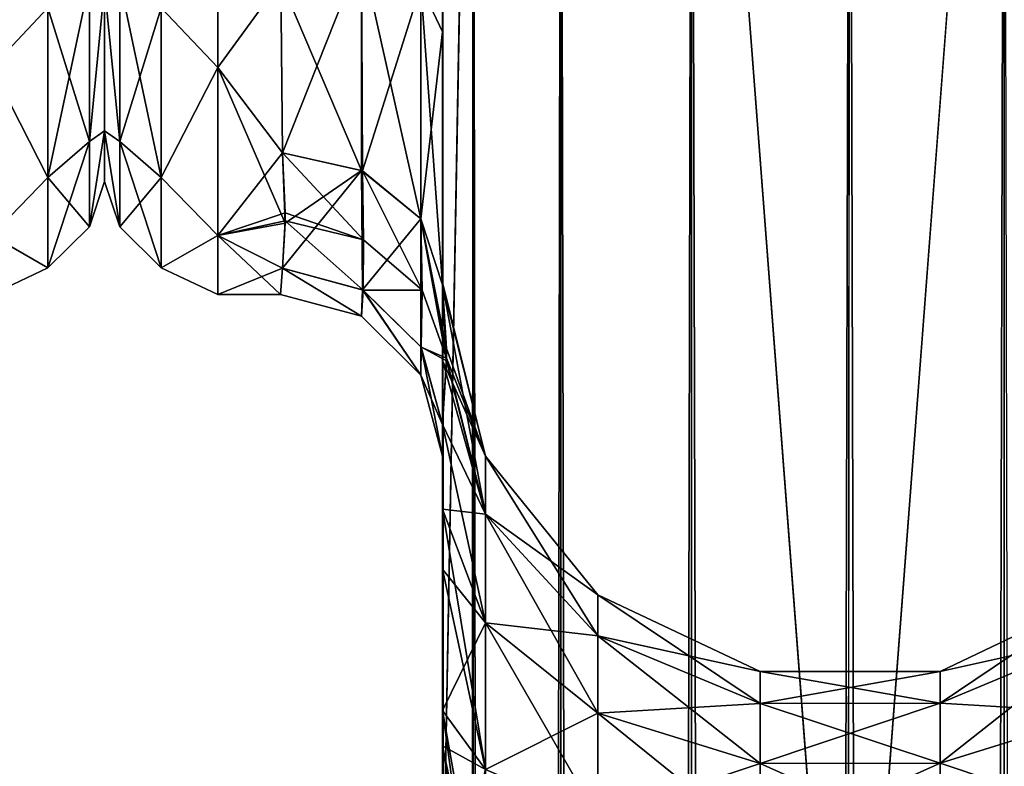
# Model space of a CAD drawing. Extents: x -23 to 470, y -2000 to 0.
# Tile 178 of 198: x 365 to 396, y -67 to -43. Entities that reach past the tile are written whole.
import ezdxf

# ---------------------------------------------------------------- set-up
doc = ezdxf.new("R2010")
doc.units = 0
doc.header["$LTSCALE"] = 64.718028
for name, color, linetype in [('559', 7, 'CONTINUOUS'), ('599', 7, 'CONTINUOUS'), ('622', 7, 'CONTINUOUS'), ('626', 7, 'CONTINUOUS'), ('628', 7, 'CONTINUOUS'), ('637', 7, 'CONTINUOUS'), ('638', 7, 'CONTINUOUS'), ('639', 7, 'CONTINUOUS'), ('643', 7, 'CONTINUOUS'), ('645', 7, 'CONTINUOUS'), ('647', 7, 'CONTINUOUS'), ('648', 7, 'CONTINUOUS'), ('650', 7, 'CONTINUOUS'), ('651', 7, 'CONTINUOUS'), ('652', 7, 'CONTINUOUS'), ('653', 7, 'CONTINUOUS'), ('661', 7, 'CONTINUOUS')]:
    doc.layers.add(name, color=color, linetype=linetype)

msp = doc.modelspace()

# ---------------------------------------------------------------- linework, layer by layer
at = {"layer": '559', "linetype": 'CONTINUOUS'}
for points in [[(368, -7.5, 0), (368, -9.067, 7.854), (368, -48.5, 0), (368, -7.5, 0)], [(368, -9.067, -7.855), (368, -7.5, 0), (368, -46.933, -7.854), (368, -9.067, -7.855)], [(368, -46.933, -7.854), (368, -7.5, 0), (368, -48.5, 0), (368, -46.933, -7.854)], [(368, -9.067, 7.854), (368, -13.536, 14.522), (368, -46.933, 7.855), (368, -9.067, 7.854)], [(368, -48.5, 0), (368, -9.067, 7.854), (368, -46.933, 7.855), (368, -48.5, 0)], [(368, -42.464, -14.522), (368, -9.067, -7.855), (368, -46.933, -7.854), (368, -42.464, -14.522)], [(368, -46.933, 7.855), (368, -13.536, 14.522), (368, -42.464, 14.522), (368, -46.933, 7.855)]]:
    msp.add_3dface(points, dxfattribs=at)
at = {"layer": '599', "linetype": 'CONTINUOUS'}
for points in [[(364.5, -37.184, 22.173), (364.5, -44.971, 16.971), (366.25, -43.125, 18.026), (364.5, -37.184, 22.173)], [(364.5, -44.971, -16.971), (364.5, -37.184, -22.173), (366.25, -43.125, -18.026), (364.5, -44.971, -16.971)], [(367.532, -42.301, -17.043), (367.532, -47.268, -11.124), (366.25, -43.125, -18.026), (367.532, -42.301, -17.043)], [(367.532, -47.268, 11.124), (367.532, -42.301, 17.043), (366.25, -48.379, 11.766), (367.532, -47.268, 11.124)], [(366.25, -48.379, 11.766), (367.532, -42.301, 17.043), (366.25, -43.125, 18.026), (366.25, -48.379, 11.766)], [(367.532, -42.301, -17.043), (368, -42.464, -14.522), (367.532, -47.268, -11.124), (367.532, -42.301, -17.043)], [(367.532, -47.268, 11.124), (368, -42.464, 14.522), (367.532, -42.301, 17.043), (367.532, -47.268, 11.124)], [(368, -42.464, -14.522), (368, -46.933, -7.854), (367.532, -47.268, -11.124), (368, -42.464, -14.522)], [(368, -46.933, 7.855), (368, -42.464, 14.522), (367.532, -47.268, 11.124), (368, -46.933, 7.855)], [(364.5, -44.971, 16.971), (366.25, -48.379, 11.766), (366.25, -43.125, 18.026), (364.5, -44.971, 16.971)], [(364.5, -44.971, -16.971), (366.25, -43.125, -18.026), (366.25, -48.379, -11.766), (364.5, -44.971, -16.971)], [(366.25, -43.125, -18.026), (367.532, -47.268, -11.124), (366.25, -48.379, -11.766), (366.25, -43.125, -18.026)], [(364.5, -44.971, 16.971), (364.5, -50.173, 9.184), (366.25, -48.379, 11.766), (364.5, -44.971, 16.971)], [(364.5, -50.173, -9.184), (364.5, -44.971, -16.971), (366.25, -48.379, -11.766), (364.5, -50.173, -9.184)], [(368, -46.933, -7.854), (368, -48.5, 0), (367.532, -49.91, -3.863), (368, -46.933, -7.854)], [(367.532, -47.268, -11.124), (368, -46.933, -7.854), (367.532, -49.91, -3.863), (367.532, -47.268, -11.124)], [(368, -48.5, 0), (368, -46.933, 7.855), (367.532, -49.91, 3.863), (368, -48.5, 0)], [(367.532, -49.91, 3.863), (368, -46.933, 7.855), (367.532, -47.268, 11.124), (367.532, -49.91, 3.863)], [(367.532, -47.268, -11.124), (367.532, -49.91, -3.863), (366.25, -48.379, -11.766), (367.532, -47.268, -11.124)], [(367.532, -49.91, 3.863), (367.532, -47.268, 11.124), (366.25, -51.174, 4.086), (367.532, -49.91, 3.863)], [(366.25, -51.174, 4.086), (367.532, -47.268, 11.124), (366.25, -48.379, 11.766), (366.25, -51.174, 4.086)], [(364.5, -50.173, 9.184), (366.25, -51.174, 4.086), (366.25, -48.379, 11.766), (364.5, -50.173, 9.184)], [(364.5, -50.173, -9.184), (366.25, -48.379, -11.766), (366.25, -51.174, -4.086), (364.5, -50.173, -9.184)], [(366.25, -48.379, -11.766), (367.532, -49.91, -3.863), (366.25, -51.174, -4.086), (366.25, -48.379, -11.766)], [(367.532, -49.91, -3.863), (368, -48.5, 0), (367.532, -49.91, 3.863), (367.532, -49.91, -3.863)], [(367.532, -49.91, -3.863), (367.532, -49.91, 3.863), (366.25, -51.174, -4.086), (367.532, -49.91, -3.863)], [(366.25, -51.174, -4.086), (367.532, -49.91, 3.863), (366.25, -51.174, 4.086), (366.25, -51.174, -4.086)], [(364.5, -50.173, 9.184), (364.5, -52, 0), (366.25, -51.174, 4.086), (364.5, -50.173, 9.184)], [(364.5, -52, 0), (364.5, -50.173, -9.184), (366.25, -51.174, -4.086), (364.5, -52, 0)], [(364.5, -52, 0), (366.25, -51.174, -4.086), (366.25, -51.174, 4.086), (364.5, -52, 0)]]:
    msp.add_3dface(points, dxfattribs=at)
at = {"layer": '622', "linetype": 'CONTINUOUS'}
for points in [[(378.45, -13.067, 36.36), (378.45, -12.5, 33.5), (378.45, -58.637, 36.17), (378.45, -13.067, 36.36)], [(378.45, -58.637, 36.17), (378.45, -12.5, 33.5), (378.45, -54.041, 30.647), (378.45, -58.637, 36.17)], [(378.45, -54.041, 30.647), (378.45, -12.5, 33.5), (378.45, -22.687, 28.505), (378.45, -54.041, 30.647)], [(378.45, -58.638, -36.171), (378.45, -54.042, -30.648), (378.45, -12.5, -33.5), (378.45, -58.638, -36.171)], [(378.45, -12.5, -33.5), (378.45, -54.042, -30.648), (378.45, -22.687, -28.505), (378.45, -12.5, -33.5)], [(378.45, -13.067, -36.36), (378.45, -58.638, -36.171), (378.45, -12.5, -33.5), (378.45, -13.067, -36.36)], [(378.45, -13.5, 37.234), (378.45, -13.067, 36.36), (378.45, -64.865, 39.77), (378.45, -13.5, 37.234)], [(378.45, -64.865, 39.77), (378.45, -13.067, 36.36), (378.45, -58.637, 36.17), (378.45, -64.865, 39.77)], [(378.45, -13.5, -37.234), (378.45, -58.638, -36.171), (378.45, -13.067, -36.36), (378.45, -13.5, -37.234)], [(378.45, -14.695, 38.801), (378.45, -13.5, 37.234), (378.45, -64.865, 39.77), (378.45, -14.695, 38.801)], [(378.45, -14.695, -38.801), (378.45, -58.638, -36.171), (378.45, -13.5, -37.234), (378.45, -14.695, -38.801)], [(378.45, -16.266, 40), (378.45, -14.695, 38.801), (378.45, -64.865, 39.77), (378.45, -16.266, 40)], [(378.45, -64.865, -39.77), (378.45, -58.638, -36.171), (378.45, -14.695, -38.801), (378.45, -64.865, -39.77)], [(378.45, -16.266, -40), (378.45, -64.865, -39.77), (378.45, -14.695, -38.801), (378.45, -16.266, -40)], [(378.45, -17.135, 40.431), (378.45, -16.266, 40), (378.45, -71.85, 41), (378.45, -17.135, 40.431)], [(378.45, -71.85, 41), (378.45, -16.266, 40), (378.45, -64.865, 39.77), (378.45, -71.85, 41)], [(378.45, -17.135, -40.431), (378.45, -64.865, -39.77), (378.45, -16.266, -40), (378.45, -17.135, -40.431)], [(378.45, -20, 41), (378.45, -17.135, 40.431), (378.45, -71.85, 41), (378.45, -20, 41)], [(378.45, -20, -41), (378.45, -64.865, -39.77), (378.45, -17.135, -40.431), (378.45, -20, -41)], [(378.45, -71.85, -41), (378.45, -64.865, -39.77), (378.45, -20, -41), (378.45, -71.85, -41)], [(378.45, -33.687, 28.431), (378.45, -54.041, 30.647), (378.45, -22.687, 28.505), (378.45, -33.687, 28.431)], [(378.45, -22.687, -28.505), (378.45, -54.042, -30.648), (378.45, -33.687, -28.431), (378.45, -22.687, -28.505)], [(378.45, -43.868, 24.267), (378.45, -54.041, 30.647), (378.45, -33.687, 28.431), (378.45, -43.868, 24.267)], [(378.45, -54.042, -30.648), (378.45, -51.632, -23.883), (378.45, -33.687, -28.431), (378.45, -54.042, -30.648)], [(378.45, -33.687, -28.431), (378.45, -51.632, -23.883), (378.45, -43.869, -24.267), (378.45, -33.687, -28.431)], [(378.45, -51.632, 23.88), (378.45, -54.041, 30.647), (378.45, -43.868, 24.267), (378.45, -51.632, 23.88)], [(378.45, -51.703, 16.708), (378.45, -51.632, 23.88), (378.45, -43.868, 24.267), (378.45, -51.703, 16.708)], [(378.45, -51.632, -23.883), (378.45, -51.703, -16.708), (378.45, -43.869, -24.267), (378.45, -51.632, -23.883)], [(378.45, -57.001, 0), (378.45, -56.02, -7.474), (378.45, -60.493, -3.434), (378.45, -57.001, 0)], [(378.45, -56.02, 7.473), (378.45, -57.001, 0), (378.45, -60.496, 3.431), (378.45, -56.02, 7.473)], [(378.45, -60.496, 3.431), (378.45, -57.001, 0), (378.45, -65.96, 0.864), (378.45, -60.496, 3.431)], [(378.45, -65.96, 0.864), (378.45, -57.001, 0), (378.45, -71.85), (378.45, -65.96, 0.864)], [(378.45, -71.85), (378.45, -57.001, 0), (378.45, -65.959, -0.865), (378.45, -71.85)], [(378.45, -65.959, -0.865), (378.45, -57.001, 0), (378.45, -60.493, -3.434), (378.45, -65.959, -0.865)]]:
    msp.add_3dface(points, dxfattribs=at)
at = {"layer": '626', "linetype": 'CONTINUOUS'}
for points in [[(368, -7.5, 0), (368, -9.067, -7.854), (368, -48.5, 0), (368, -7.5, 0)], [(368, -9.067, 7.855), (368, -7.5, 0), (368, -46.933, 7.854), (368, -9.067, 7.855)], [(368, -46.933, 7.854), (368, -7.5, 0), (368, -48.5, 0), (368, -46.933, 7.854)], [(368, -9.067, -7.854), (368, -13.536, -14.522), (368, -46.933, -7.855), (368, -9.067, -7.854)], [(368, -48.5, 0), (368, -9.067, -7.854), (368, -46.933, -7.855), (368, -48.5, 0)], [(368, -42.464, 14.522), (368, -9.067, 7.855), (368, -46.933, 7.854), (368, -42.464, 14.522)], [(368, -46.933, -7.855), (368, -13.536, -14.522), (368, -42.464, -14.522), (368, -46.933, -7.855)]]:
    msp.add_3dface(points, dxfattribs=at)
at = {"layer": '628', "linetype": 'CONTINUOUS'}
for points in [[(371.5, -44.971, -16.971), (371.5, -37.184, -22.173), (373.45, -42.297, -19.277), (371.5, -44.971, -16.971)], [(371.5, -37.184, 22.173), (371.5, -44.971, 16.971), (373.45, -42.297, 19.277), (371.5, -37.184, 22.173)], [(373.5, -47.617, -13.826), (371.5, -44.971, -16.971), (373.45, -42.297, -19.277), (373.5, -47.617, -13.826)], [(373.45, -42.297, 19.277), (371.5, -44.971, 16.971), (373.5, -47.617, 13.826), (373.45, -42.297, 19.277)], [(371.5, -50.173, -9.184), (371.5, -44.971, -16.971), (373.584, -49.794, -10.052), (371.5, -50.173, -9.184)], [(373.584, -49.794, -10.052), (371.5, -44.971, -16.971), (373.5, -47.617, -13.826), (373.584, -49.794, -10.052)], [(371.5, -44.971, 16.971), (371.5, -50.173, 9.184), (373.5, -47.617, 13.826), (371.5, -44.971, 16.971)], [(373.5, -47.617, 13.826), (371.5, -50.173, 9.184), (373.583, -49.475, 10.716), (373.5, -47.617, 13.826)], [(373.583, -49.475, 10.716), (371.5, -50.173, 9.184), (373.584, -49.723, 10.204), (373.583, -49.475, 10.716)], [(373.584, -49.723, 10.204), (371.5, -50.173, 9.184), (373.5, -51.189, 6.186), (373.584, -49.723, 10.204)], [(373.5, -51.189, -6.186), (371.5, -50.173, -9.184), (373.584, -49.794, -10.052), (373.5, -51.189, -6.186)], [(371.5, -52, 0), (371.5, -50.173, -9.184), (373.444, -52, 0), (371.5, -52, 0)], [(373.444, -52, 0), (371.5, -50.173, -9.184), (373.5, -51.189, -6.186), (373.444, -52, 0)], [(371.5, -50.173, 9.184), (371.5, -52, 0), (373.5, -51.189, 6.186), (371.5, -50.173, 9.184)], [(373.5, -51.189, 6.186), (371.5, -52, 0), (373.444, -52, 0), (373.5, -51.189, 6.186)]]:
    msp.add_3dface(points, dxfattribs=at)
at = {"layer": '637', "linetype": 'CONTINUOUS'}
for points in [[(378.45, -20, 41), (378.45, -71.85, 41), (379.402, -1980, 45.784), (378.45, -20, 41)], [(378.45, -20, 41), (379.402, -1980, 45.784), (379.402, -20, 45.784), (378.45, -20, 41)], [(379.402, -1980, 45.784), (382.111, -1980, 49.839), (379.402, -20, 45.784), (379.402, -1980, 45.784)], [(379.402, -20, 45.784), (382.111, -1980, 49.839), (382.111, -20, 49.839), (379.402, -20, 45.784)], [(382.111, -1980, 49.839), (386.16, -1980, 52.546), (382.111, -20, 49.839), (382.111, -1980, 49.839)], [(382.111, -20, 49.839), (386.16, -1980, 52.546), (386.16, -20, 52.546), (382.111, -20, 49.839)], [(391, -1916.55, 53.5), (391, -83.45, 53.5), (386.16, -20, 52.546), (391, -1916.55, 53.5)], [(386.16, -20, 52.546), (391, -83.45, 53.5), (391.05, -20, 53.5), (386.16, -20, 52.546)], [(391.05, -1980, 53.5), (391, -1916.55, 53.5), (386.16, -20, 52.546), (391.05, -1980, 53.5)], [(386.16, -1980, 52.546), (391.05, -1980, 53.5), (386.16, -20, 52.546), (386.16, -1980, 52.546)]]:
    msp.add_3dface(points, dxfattribs=at)
at = {"layer": '638', "linetype": 'CONTINUOUS'}
for points in [[(378.45, -71.85, -41), (378.45, -20, -41), (379.402, -20, -45.784), (378.45, -71.85, -41)], [(378.45, -1928.15, -41), (378.45, -71.85, -41), (379.402, -20, -45.784), (378.45, -1928.15, -41)], [(378.45, -1980, -41), (378.45, -1928.15, -41), (379.402, -20, -45.784), (378.45, -1980, -41)], [(379.402, -1980, -45.784), (378.45, -1980, -41), (379.402, -20, -45.784), (379.402, -1980, -45.784)], [(382.111, -1980, -49.839), (379.402, -1980, -45.784), (382.111, -20, -49.839), (382.111, -1980, -49.839)], [(382.111, -20, -49.839), (379.402, -1980, -45.784), (379.402, -20, -45.784), (382.111, -20, -49.839)], [(386.16, -1980, -52.546), (382.111, -1980, -49.839), (386.16, -20, -52.546), (386.16, -1980, -52.546)], [(386.16, -20, -52.546), (382.111, -1980, -49.839), (382.111, -20, -49.839), (386.16, -20, -52.546)], [(391, -83.45, -53.5), (386.16, -1980, -52.546), (391.05, -20, -53.5), (391, -83.45, -53.5)], [(391.05, -20, -53.5), (386.16, -1980, -52.546), (386.16, -20, -52.546), (391.05, -20, -53.5)]]:
    msp.add_3dface(points, dxfattribs=at)
at = {"layer": '639', "linetype": 'CONTINUOUS'}
for points in [[(391.05, -1980, -53.5), (391, -1916.55, -53.5), (395.834, -20, -52.548), (391.05, -1980, -53.5)], [(391, -1916.55, -53.5), (391, -83.45, -53.5), (395.834, -20, -52.548), (391, -1916.55, -53.5)], [(391, -83.45, -53.5), (391.05, -20, -53.5), (395.834, -20, -52.548), (391, -83.45, -53.5)], [(395.834, -1980, -52.548), (391.05, -1980, -53.5), (395.834, -20, -52.548), (395.834, -1980, -52.548)], [(399.889, -20, -49.839), (395.834, -1980, -52.548), (395.834, -20, -52.548), (399.889, -20, -49.839)]]:
    msp.add_3dface(points, dxfattribs=at)
at = {"layer": '643', "linetype": 'CONTINUOUS'}
for points in [[(391.05, -20, 53.5), (391, -83.45, 53.5), (395.834, -1980, 52.548), (391.05, -20, 53.5)], [(395.834, -20, 52.548), (391.05, -20, 53.5), (395.834, -1980, 52.548), (395.834, -20, 52.548)], [(399.889, -1980, 49.839), (395.834, -20, 52.548), (395.834, -1980, 52.548), (399.889, -1980, 49.839)]]:
    msp.add_3dface(points, dxfattribs=at)
at = {"layer": '645', "linetype": 'CONTINUOUS'}
for points in [[(378.45, -51.703, -16.708), (378.45, -51.632, -23.883), (379.788, -57.003, -17.882), (378.45, -51.703, -16.708)], [(378.45, -51.632, -23.883), (378.45, -54.042, -30.648), (379.788, -57.003, -23.118), (378.45, -51.632, -23.883)], [(379.788, -57.003, -17.882), (378.45, -51.632, -23.883), (379.788, -57.003, -23.118), (379.788, -57.003, -17.882)], [(378.574, -54.051, -12.011), (378.45, -51.703, -16.708), (379.788, -58.793, -12.962), (378.574, -54.051, -12.011)], [(379.788, -58.793, -12.962), (378.45, -51.703, -16.708), (379.788, -57.003, -17.882), (379.788, -58.793, -12.962)], [(378.45, -54.042, -30.648), (378.45, -58.638, -36.171), (379.788, -58.793, -28.038), (378.45, -54.042, -30.648)], [(379.788, -57.003, -23.118), (378.45, -54.042, -30.648), (379.788, -58.793, -28.038), (379.788, -57.003, -23.118)], [(378.45, -56.02, -7.474), (378.574, -54.051, -12.011), (379.788, -58.793, -12.962), (378.45, -56.02, -7.474)], [(378.45, -60.493, -3.434), (378.45, -56.02, -7.474), (379.788, -62.159, -8.951), (378.45, -60.493, -3.434)], [(379.788, -62.159, -8.951), (378.45, -56.02, -7.474), (379.788, -58.793, -12.962), (379.788, -62.159, -8.951)], [(379.788, -58.793, -12.962), (379.788, -57.003, -17.882), (383.261, -62.563, -15.138), (379.788, -58.793, -12.962)], [(379.788, -57.003, -17.882), (379.788, -57.003, -23.118), (383.261, -61.289, -18.638), (379.788, -57.003, -17.882)], [(383.261, -62.563, -15.138), (379.788, -57.003, -17.882), (383.261, -61.289, -18.638), (383.261, -62.563, -15.138)], [(379.788, -57.003, -23.118), (379.788, -58.793, -28.038), (383.261, -61.289, -22.362), (379.788, -57.003, -23.118)], [(383.261, -61.289, -18.638), (379.788, -57.003, -23.118), (383.261, -61.289, -22.362), (383.261, -61.289, -18.638)], [(378.45, -58.638, -36.171), (378.45, -64.865, -39.77), (379.788, -62.159, -32.049), (378.45, -58.638, -36.171)], [(379.788, -58.793, -28.038), (378.45, -58.638, -36.171), (379.788, -62.159, -32.049), (379.788, -58.793, -28.038)], [(379.788, -62.159, -8.951), (379.788, -58.793, -12.962), (383.261, -64.957, -12.285), (379.788, -62.159, -8.951)], [(383.261, -64.957, -12.285), (379.788, -58.793, -12.962), (383.261, -62.563, -15.138), (383.261, -64.957, -12.285)], [(379.788, -58.793, -28.038), (379.788, -62.159, -32.049), (383.261, -62.563, -25.862), (379.788, -58.793, -28.038)], [(383.261, -61.289, -22.362), (379.788, -58.793, -28.038), (383.261, -62.563, -25.862), (383.261, -61.289, -22.362)], [(378.45, -65.959, -0.865), (378.45, -60.493, -3.434), (379.788, -66.694, -6.333), (378.45, -65.959, -0.865)], [(379.788, -66.694, -6.333), (378.45, -60.493, -3.434), (379.788, -62.159, -8.951), (379.788, -66.694, -6.333)], [(383.261, -62.563, -15.138), (383.261, -61.289, -18.638), (388.279, -64.653, -16.345), (383.261, -62.563, -15.138)], [(383.261, -61.289, -18.638), (383.261, -61.289, -22.362), (388.279, -63.665, -19.057), (383.261, -61.289, -18.638)], [(388.279, -64.653, -16.345), (383.261, -61.289, -18.638), (388.279, -63.665, -19.057), (388.279, -64.653, -16.345)], [(383.261, -61.289, -22.362), (383.261, -62.563, -25.862), (388.279, -63.665, -21.943), (383.261, -61.289, -22.362)], [(388.279, -63.665, -19.057), (383.261, -61.289, -22.362), (388.279, -63.665, -21.943), (388.279, -63.665, -19.057)], [(393.848, -63.659, -19.056), (393.848, -63.659, -21.944), (398.861, -61.272, -18.635), (393.848, -63.659, -19.056)], [(393.848, -63.659, -19.056), (398.861, -61.272, -18.635), (398.861, -62.548, -15.129), (393.848, -63.659, -19.056)], [(393.848, -63.659, -21.944), (393.848, -64.647, -24.659), (398.861, -61.272, -22.365), (393.848, -63.659, -21.944)], [(393.848, -63.659, -21.944), (398.861, -61.272, -22.365), (398.861, -61.272, -18.635), (393.848, -63.659, -21.944)], [(393.848, -64.647, -24.659), (398.861, -62.548, -25.871), (398.861, -61.272, -22.365), (393.848, -64.647, -24.659)], [(379.788, -62.159, -32.049), (378.45, -64.865, -39.77), (379.788, -66.694, -34.667), (379.788, -62.159, -32.049)], [(379.788, -66.694, -6.333), (379.788, -62.159, -8.951), (383.261, -68.182, -10.423), (379.788, -66.694, -6.333)], [(383.261, -68.182, -10.423), (379.788, -62.159, -8.951), (383.261, -64.957, -12.285), (383.261, -68.182, -10.423)], [(379.788, -62.159, -32.049), (379.788, -66.694, -34.667), (383.261, -64.957, -28.715), (379.788, -62.159, -32.049)], [(383.261, -62.563, -25.862), (379.788, -62.159, -32.049), (383.261, -64.957, -28.715), (383.261, -62.563, -25.862)], [(383.261, -64.957, -12.285), (383.261, -62.563, -15.138), (388.279, -66.508, -14.133), (383.261, -64.957, -12.285)], [(388.279, -66.508, -14.133), (383.261, -62.563, -15.138), (388.279, -64.653, -16.345), (388.279, -66.508, -14.133)], [(383.261, -62.563, -25.862), (383.261, -64.957, -28.715), (388.279, -64.653, -24.655), (383.261, -62.563, -25.862)], [(388.279, -63.665, -21.943), (383.261, -62.563, -25.862), (388.279, -64.653, -24.655), (388.279, -63.665, -21.943)], [(393.848, -64.647, -16.341), (393.848, -63.659, -19.056), (398.861, -62.548, -15.129), (393.848, -64.647, -16.341)], [(393.848, -64.647, -16.341), (398.861, -62.548, -15.129), (398.861, -64.946, -12.272), (393.848, -64.647, -16.341)], [(393.848, -64.647, -24.659), (393.848, -66.504, -26.871), (398.861, -62.548, -25.871), (393.848, -64.647, -24.659)], [(393.848, -66.504, -26.871), (398.861, -64.946, -28.728), (398.861, -62.548, -25.871), (393.848, -66.504, -26.871)], [(388.279, -63.665, -19.057), (388.279, -63.665, -21.943), (393.848, -63.659, -19.056), (388.279, -63.665, -19.057)], [(393.848, -64.647, -16.341), (388.279, -63.665, -19.057), (393.848, -63.659, -19.056), (393.848, -64.647, -16.341)], [(388.279, -63.665, -21.943), (388.279, -64.653, -24.655), (393.848, -63.659, -21.944), (388.279, -63.665, -21.943)], [(393.848, -63.659, -19.056), (388.279, -63.665, -21.943), (393.848, -63.659, -21.944), (393.848, -63.659, -19.056)], [(393.848, -63.659, -21.944), (388.279, -64.653, -24.655), (393.848, -64.647, -24.659), (393.848, -63.659, -21.944)], [(388.279, -64.653, -16.345), (388.279, -63.665, -19.057), (393.848, -64.647, -16.341), (388.279, -64.653, -16.345)], [(378.45, -64.865, -39.77), (378.45, -71.85, -41), (379.788, -66.694, -34.667), (378.45, -64.865, -39.77)], [(388.279, -64.653, -24.655), (383.261, -64.957, -28.715), (388.279, -66.508, -26.867), (388.279, -64.653, -24.655)], [(393.848, -66.504, -14.129), (388.279, -64.653, -16.345), (393.848, -64.647, -16.341), (393.848, -66.504, -14.129)], [(388.279, -64.653, -24.655), (388.279, -66.508, -26.867), (393.848, -64.647, -24.659), (388.279, -64.653, -24.655)], [(393.848, -64.647, -24.659), (388.279, -66.508, -26.867), (393.848, -66.504, -26.871), (393.848, -64.647, -24.659)], [(388.279, -66.508, -14.133), (388.279, -64.653, -16.345), (393.848, -66.504, -14.129), (388.279, -66.508, -14.133)], [(393.848, -66.504, -14.129), (393.848, -64.647, -16.341), (398.861, -64.946, -12.272), (393.848, -66.504, -14.129)], [(383.261, -64.957, -28.715), (379.788, -66.694, -34.667), (383.261, -68.182, -30.577), (383.261, -64.957, -28.715)], [(383.261, -68.182, -10.423), (383.261, -64.957, -12.285), (388.279, -69.008, -12.69), (383.261, -68.182, -10.423)], [(388.279, -69.008, -12.69), (383.261, -64.957, -12.285), (388.279, -66.508, -14.133), (388.279, -69.008, -12.69)], [(383.261, -64.957, -28.715), (383.261, -68.182, -30.577), (388.279, -66.508, -26.867), (383.261, -64.957, -28.715)], [(393.848, -66.504, -14.129), (398.861, -64.946, -12.272), (398.861, -68.176, -10.407), (393.848, -66.504, -14.129)], [(393.848, -66.504, -26.871), (393.848, -69.005, -28.316), (398.861, -64.946, -28.728), (393.848, -66.504, -26.871)], [(393.848, -69.005, -28.316), (398.861, -68.176, -30.593), (398.861, -64.946, -28.728), (393.848, -69.005, -28.316)], [(378.45, -71.85), (378.45, -65.959, -0.865), (379.402, -71.85, -4.784), (378.45, -71.85)], [(378.45, -65.959, -0.865), (379.688, -71.85, -5.424), (379.402, -71.85, -4.784), (378.45, -65.959, -0.865)], [(379.688, -71.85, -5.424), (378.45, -65.959, -0.865), (379.788, -66.694, -6.333), (379.688, -71.85, -5.424)], [(388.279, -66.508, -26.867), (383.261, -68.182, -30.577), (388.279, -69.008, -28.31), (388.279, -66.508, -26.867)], [(393.848, -69.005, -12.684), (388.279, -66.508, -14.133), (393.848, -66.504, -14.129), (393.848, -69.005, -12.684)], [(388.279, -66.508, -26.867), (388.279, -69.008, -28.31), (393.848, -66.504, -26.871), (388.279, -66.508, -26.867)], [(393.848, -66.504, -26.871), (388.279, -69.008, -28.31), (393.848, -69.005, -28.316), (393.848, -66.504, -26.871)], [(388.279, -69.008, -12.69), (388.279, -66.508, -14.133), (393.848, -69.005, -12.684), (388.279, -69.008, -12.69)], [(393.848, -69.005, -12.684), (393.848, -66.504, -14.129), (398.861, -68.176, -10.407), (393.848, -69.005, -12.684)]]:
    msp.add_3dface(points, dxfattribs=at)
at = {"layer": '647', "linetype": 'CONTINUOUS'}
for points in [[(378.45, -54.041, 30.647), (378.45, -51.632, 23.88), (379.788, -57.003, 23.118), (378.45, -54.041, 30.647)], [(378.45, -51.632, 23.88), (378.45, -51.703, 16.708), (379.788, -57.003, 17.882), (378.45, -51.632, 23.88)], [(379.788, -57.003, 23.118), (378.45, -51.632, 23.88), (379.788, -57.003, 17.882), (379.788, -57.003, 23.118)], [(378.45, -51.703, 16.708), (378.573, -53.667, 12.83), (379.788, -57.003, 17.882), (378.45, -51.703, 16.708)], [(378.573, -53.667, 12.83), (378.574, -53.964, 12.198), (379.788, -57.003, 17.882), (378.573, -53.667, 12.83)], [(378.574, -53.964, 12.198), (378.45, -56.02, 7.473), (379.788, -58.793, 12.962), (378.574, -53.964, 12.198)], [(378.45, -58.637, 36.17), (378.45, -54.041, 30.647), (379.788, -58.793, 28.038), (378.45, -58.637, 36.17)], [(379.788, -58.793, 28.038), (378.45, -54.041, 30.647), (379.788, -57.003, 23.118), (379.788, -58.793, 28.038)], [(379.788, -57.003, 17.882), (378.574, -53.964, 12.198), (379.788, -58.793, 12.962), (379.788, -57.003, 17.882)], [(378.45, -56.02, 7.473), (378.45, -60.496, 3.431), (379.788, -62.159, 8.951), (378.45, -56.02, 7.473)], [(379.788, -58.793, 12.962), (378.45, -56.02, 7.473), (379.788, -62.159, 8.951), (379.788, -58.793, 12.962)], [(379.788, -58.793, 28.038), (379.788, -57.003, 23.118), (383.261, -62.563, 25.862), (379.788, -58.793, 28.038)], [(379.788, -57.003, 23.118), (379.788, -57.003, 17.882), (383.261, -61.289, 22.362), (379.788, -57.003, 23.118)], [(383.261, -62.563, 25.862), (379.788, -57.003, 23.118), (383.261, -61.289, 22.362), (383.261, -62.563, 25.862)], [(379.788, -57.003, 17.882), (379.788, -58.793, 12.962), (383.261, -61.289, 18.638), (379.788, -57.003, 17.882)], [(383.261, -61.289, 22.362), (379.788, -57.003, 17.882), (383.261, -61.289, 18.638), (383.261, -61.289, 22.362)], [(378.45, -64.865, 39.77), (378.45, -58.637, 36.17), (379.788, -66.694, 34.667), (378.45, -64.865, 39.77)], [(379.788, -66.694, 34.667), (378.45, -58.637, 36.17), (379.788, -62.159, 32.049), (379.788, -66.694, 34.667)], [(379.788, -62.159, 32.049), (378.45, -58.637, 36.17), (379.788, -58.793, 28.038), (379.788, -62.159, 32.049)], [(379.788, -62.159, 32.049), (379.788, -58.793, 28.038), (383.261, -64.957, 28.715), (379.788, -62.159, 32.049)], [(383.261, -64.957, 28.715), (379.788, -58.793, 28.038), (383.261, -62.563, 25.862), (383.261, -64.957, 28.715)], [(379.788, -58.793, 12.962), (379.788, -62.159, 8.951), (383.261, -62.563, 15.138), (379.788, -58.793, 12.962)], [(383.261, -61.289, 18.638), (379.788, -58.793, 12.962), (383.261, -62.563, 15.138), (383.261, -61.289, 18.638)], [(378.45, -60.496, 3.431), (378.45, -65.96, 0.864), (379.788, -66.694, 6.333), (378.45, -60.496, 3.431)], [(379.788, -62.159, 8.951), (378.45, -60.496, 3.431), (379.788, -66.694, 6.333), (379.788, -62.159, 8.951)], [(383.261, -62.563, 25.862), (383.261, -61.289, 22.362), (388.279, -64.653, 24.655), (383.261, -62.563, 25.862)], [(383.261, -61.289, 22.362), (383.261, -61.289, 18.638), (388.279, -63.665, 21.943), (383.261, -61.289, 22.362)], [(388.279, -64.653, 24.655), (383.261, -61.289, 22.362), (388.279, -63.665, 21.943), (388.279, -64.653, 24.655)], [(383.261, -61.289, 18.638), (383.261, -62.563, 15.138), (388.279, -63.665, 19.057), (383.261, -61.289, 18.638)], [(388.279, -63.665, 21.943), (383.261, -61.289, 18.638), (388.279, -63.665, 19.057), (388.279, -63.665, 21.943)], [(393.848, -63.659, 21.944), (393.848, -63.659, 19.056), (398.861, -61.272, 22.365), (393.848, -63.659, 21.944)], [(393.848, -63.659, 21.944), (398.861, -61.272, 22.365), (398.861, -62.548, 25.871), (393.848, -63.659, 21.944)], [(393.848, -63.659, 19.056), (393.848, -64.647, 16.341), (398.861, -61.272, 18.635), (393.848, -63.659, 19.056)], [(393.848, -63.659, 19.056), (398.861, -61.272, 18.635), (398.861, -61.272, 22.365), (393.848, -63.659, 19.056)], [(393.848, -64.647, 16.341), (398.861, -62.548, 15.129), (398.861, -61.272, 18.635), (393.848, -64.647, 16.341)], [(379.788, -66.694, 34.667), (379.788, -62.159, 32.049), (383.261, -68.182, 30.577), (379.788, -66.694, 34.667)], [(383.261, -68.182, 30.577), (379.788, -62.159, 32.049), (383.261, -64.957, 28.715), (383.261, -68.182, 30.577)], [(379.788, -62.159, 8.951), (379.788, -66.694, 6.333), (383.261, -64.957, 12.285), (379.788, -62.159, 8.951)], [(383.261, -62.563, 15.138), (379.788, -62.159, 8.951), (383.261, -64.957, 12.285), (383.261, -62.563, 15.138)], [(383.261, -64.957, 28.715), (383.261, -62.563, 25.862), (388.279, -66.508, 26.867), (383.261, -64.957, 28.715)], [(388.279, -66.508, 26.867), (383.261, -62.563, 25.862), (388.279, -64.653, 24.655), (388.279, -66.508, 26.867)], [(383.261, -62.563, 15.138), (383.261, -64.957, 12.285), (388.279, -64.653, 16.345), (383.261, -62.563, 15.138)], [(388.279, -63.665, 19.057), (383.261, -62.563, 15.138), (388.279, -64.653, 16.345), (388.279, -63.665, 19.057)], [(393.848, -64.647, 24.659), (393.848, -63.659, 21.944), (398.861, -62.548, 25.871), (393.848, -64.647, 24.659)], [(393.848, -64.647, 24.659), (398.861, -62.548, 25.871), (398.861, -64.946, 28.728), (393.848, -64.647, 24.659)], [(393.848, -64.647, 16.341), (393.848, -66.504, 14.129), (398.861, -62.548, 15.129), (393.848, -64.647, 16.341)], [(393.848, -66.504, 14.129), (398.861, -64.946, 12.272), (398.861, -62.548, 15.129), (393.848, -66.504, 14.129)], [(388.279, -63.665, 21.943), (388.279, -63.665, 19.057), (393.848, -63.659, 21.944), (388.279, -63.665, 21.943)], [(393.848, -64.647, 24.659), (388.279, -63.665, 21.943), (393.848, -63.659, 21.944), (393.848, -64.647, 24.659)], [(388.279, -63.665, 19.057), (388.279, -64.653, 16.345), (393.848, -63.659, 19.056), (388.279, -63.665, 19.057)], [(393.848, -63.659, 21.944), (388.279, -63.665, 19.057), (393.848, -63.659, 19.056), (393.848, -63.659, 21.944)], [(393.848, -63.659, 19.056), (388.279, -64.653, 16.345), (393.848, -64.647, 16.341), (393.848, -63.659, 19.056)], [(388.279, -64.653, 24.655), (388.279, -63.665, 21.943), (393.848, -64.647, 24.659), (388.279, -64.653, 24.655)], [(378.45, -71.85, 41), (378.45, -64.865, 39.77), (379.402, -71.85, 36.216), (378.45, -71.85, 41)], [(378.45, -64.865, 39.77), (379.688, -71.85, 35.576), (379.402, -71.85, 36.216), (378.45, -64.865, 39.77)], [(379.688, -71.85, 35.576), (378.45, -64.865, 39.77), (379.788, -66.694, 34.667), (379.688, -71.85, 35.576)], [(388.279, -64.653, 16.345), (383.261, -64.957, 12.285), (388.279, -66.508, 14.133), (388.279, -64.653, 16.345)], [(393.848, -66.504, 26.871), (388.279, -64.653, 24.655), (393.848, -64.647, 24.659), (393.848, -66.504, 26.871)], [(388.279, -64.653, 16.345), (388.279, -66.508, 14.133), (393.848, -64.647, 16.341), (388.279, -64.653, 16.345)], [(393.848, -64.647, 16.341), (388.279, -66.508, 14.133), (393.848, -66.504, 14.129), (393.848, -64.647, 16.341)], [(388.279, -66.508, 26.867), (388.279, -64.653, 24.655), (393.848, -66.504, 26.871), (388.279, -66.508, 26.867)], [(393.848, -66.504, 26.871), (393.848, -64.647, 24.659), (398.861, -64.946, 28.728), (393.848, -66.504, 26.871)], [(383.261, -64.957, 12.285), (379.788, -66.694, 6.333), (383.261, -68.182, 10.423), (383.261, -64.957, 12.285)], [(383.261, -68.182, 30.577), (383.261, -64.957, 28.715), (388.279, -69.008, 28.31), (383.261, -68.182, 30.577)], [(388.279, -69.008, 28.31), (383.261, -64.957, 28.715), (388.279, -66.508, 26.867), (388.279, -69.008, 28.31)], [(383.261, -64.957, 12.285), (383.261, -68.182, 10.423), (388.279, -66.508, 14.133), (383.261, -64.957, 12.285)], [(393.848, -66.504, 26.871), (398.861, -64.946, 28.728), (398.861, -68.176, 30.593), (393.848, -66.504, 26.871)], [(393.848, -66.504, 14.129), (393.848, -69.005, 12.684), (398.861, -64.946, 12.272), (393.848, -66.504, 14.129)], [(393.848, -69.005, 12.684), (398.861, -68.176, 10.407), (398.861, -64.946, 12.272), (393.848, -69.005, 12.684)], [(378.45, -65.96, 0.864), (378.45, -71.85), (379.788, -66.694, 6.333), (378.45, -65.96, 0.864)], [(388.279, -66.508, 14.133), (383.261, -68.182, 10.423), (388.279, -69.008, 12.69), (388.279, -66.508, 14.133)], [(393.848, -69.005, 28.316), (388.279, -66.508, 26.867), (393.848, -66.504, 26.871), (393.848, -69.005, 28.316)], [(388.279, -66.508, 14.133), (388.279, -69.008, 12.69), (393.848, -66.504, 14.129), (388.279, -66.508, 14.133)], [(393.848, -66.504, 14.129), (388.279, -69.008, 12.69), (393.848, -69.005, 12.684), (393.848, -66.504, 14.129)], [(388.279, -69.008, 28.31), (388.279, -66.508, 26.867), (393.848, -69.005, 28.316), (388.279, -69.008, 28.31)], [(393.848, -69.005, 28.316), (393.848, -66.504, 26.871), (398.861, -68.176, 30.593), (393.848, -69.005, 28.316)]]:
    msp.add_3dface(points, dxfattribs=at)
at = {"layer": '648', "linetype": 'CONTINUOUS'}
for points in [[(378.45, -33.687, -28.431), (378.45, -43.869, -24.267), (377.781, -42.449, -22.215), (378.45, -33.687, -28.431)], [(373.45, -42.297, -19.277), (375.947, -41.45, -20.679), (375.947, -48.163, -14.211), (373.45, -42.297, -19.277)], [(377.781, -42.449, -22.215), (377.781, -49.661, -15.267), (375.947, -41.45, -20.679), (377.781, -42.449, -22.215)], [(375.947, -41.45, -20.679), (377.781, -49.661, -15.267), (375.947, -48.163, -14.211), (375.947, -41.45, -20.679)], [(373.5, -47.617, -13.826), (373.45, -42.297, -19.277), (375.947, -48.163, -14.211), (373.5, -47.617, -13.826)], [(378.45, -43.869, -24.267), (378.45, -51.703, -16.708), (377.781, -42.449, -22.215), (378.45, -43.869, -24.267)], [(377.781, -42.449, -22.215), (378.45, -51.703, -16.708), (377.781, -49.661, -15.267), (377.781, -42.449, -22.215)]]:
    msp.add_3dface(points, dxfattribs=at)
at = {"layer": '650', "linetype": 'CONTINUOUS'}
for points in [[(378.45, -43.868, 24.267), (378.45, -33.687, 28.431), (377.781, -42.449, 22.215), (378.45, -43.868, 24.267)], [(373.45, -42.297, 19.277), (373.5, -47.617, 13.826), (375.947, -41.45, 20.679), (373.45, -42.297, 19.277)], [(373.5, -47.617, 13.826), (375.979, -48.178, 14.222), (375.947, -41.45, 20.679), (373.5, -47.617, 13.826)], [(375.979, -48.178, 14.222), (377.781, -42.449, 22.215), (375.947, -41.45, 20.679), (375.979, -48.178, 14.222)], [(377.781, -49.661, 15.267), (377.781, -42.449, 22.215), (375.979, -48.178, 14.222), (377.781, -49.661, 15.267)], [(377.781, -49.661, 15.267), (378.45, -43.868, 24.267), (377.781, -42.449, 22.215), (377.781, -49.661, 15.267)], [(378.45, -51.703, 16.708), (378.45, -43.868, 24.267), (377.781, -49.661, 15.267), (378.45, -51.703, 16.708)]]:
    msp.add_3dface(points, dxfattribs=at)
at = {"layer": '651', "linetype": 'CONTINUOUS'}
for points in [[(373.5, -47.617, 13.826), (373.583, -49.475, 10.716), (376.007, -50.308, 10.43), (373.5, -47.617, 13.826)], [(375.979, -48.178, 14.222), (373.5, -47.617, 13.826), (376.007, -50.308, 10.43), (375.979, -48.178, 14.222)], [(377.781, -49.661, 15.267), (375.979, -48.178, 14.222), (377.823, -51.868, 11.159), (377.781, -49.661, 15.267)], [(375.979, -48.178, 14.222), (376.007, -50.308, 10.43), (377.823, -51.868, 11.159), (375.979, -48.178, 14.222)], [(373.583, -49.475, 10.716), (373.584, -49.723, 10.204), (376.007, -50.308, 10.43), (373.583, -49.475, 10.716)], [(373.584, -49.723, 10.204), (373.5, -51.189, 6.186), (375.996, -51.862, 6.365), (373.584, -49.723, 10.204)], [(373.584, -49.723, 10.204), (375.996, -51.862, 6.365), (376.007, -50.308, 10.43), (373.584, -49.723, 10.204)], [(378.573, -53.667, 12.83), (378.45, -51.703, 16.708), (377.781, -49.661, 15.267), (378.573, -53.667, 12.83)], [(378.574, -53.964, 12.198), (378.573, -53.667, 12.83), (377.781, -49.661, 15.267), (378.574, -53.964, 12.198)], [(378.574, -53.964, 12.198), (377.781, -49.661, 15.267), (377.823, -51.868, 11.159), (378.574, -53.964, 12.198)], [(376.007, -50.308, 10.43), (375.996, -51.862, 6.365), (377.823, -51.868, 11.159), (376.007, -50.308, 10.43)], [(375.996, -51.862, 6.365), (377.796, -53.632, 6.837), (377.823, -51.868, 11.159), (375.996, -51.862, 6.365)], [(377.796, -53.632, 6.837), (378.574, -53.964, 12.198), (377.823, -51.868, 11.159), (377.796, -53.632, 6.837)], [(378.45, -56.02, 7.473), (378.574, -53.964, 12.198), (377.796, -53.632, 6.837), (378.45, -56.02, 7.473)]]:
    msp.add_3dface(points, dxfattribs=at)
at = {"layer": '652', "linetype": 'CONTINUOUS'}
for points in [[(373.5, -51.189, 6.186), (373.444, -52, 0), (375.946, -52.668, 0), (373.5, -51.189, 6.186)], [(373.444, -52, 0), (373.5, -51.189, -6.186), (375.946, -52.668, 0), (373.444, -52, 0)], [(375.996, -51.862, 6.365), (373.5, -51.189, 6.186), (375.946, -52.668, 0), (375.996, -51.862, 6.365)], [(373.5, -51.189, -6.186), (375.979, -51.853, -6.363), (375.946, -52.668, 0), (373.5, -51.189, -6.186)], [(375.946, -52.668, 0), (375.979, -51.853, -6.363), (377.779, -54.498, 0), (375.946, -52.668, 0)], [(375.996, -51.862, 6.365), (375.946, -52.668, 0), (377.779, -54.498, 0), (375.996, -51.862, 6.365)], [(375.979, -51.853, -6.363), (377.788, -53.619, -6.834), (377.779, -54.498, 0), (375.979, -51.853, -6.363)], [(377.796, -53.632, 6.837), (375.996, -51.862, 6.365), (377.779, -54.498, 0), (377.796, -53.632, 6.837)], [(377.788, -53.619, -6.834), (378.45, -56.02, -7.474), (377.779, -54.498, 0), (377.788, -53.619, -6.834)], [(378.45, -57.001, 0), (377.796, -53.632, 6.837), (377.779, -54.498, 0), (378.45, -57.001, 0)], [(378.45, -57.001, 0), (378.45, -56.02, 7.473), (377.796, -53.632, 6.837), (378.45, -57.001, 0)], [(378.45, -56.02, -7.474), (378.45, -57.001, 0), (377.779, -54.498, 0), (378.45, -56.02, -7.474)]]:
    msp.add_3dface(points, dxfattribs=at)
at = {"layer": '653', "linetype": 'CONTINUOUS'}
for points in [[(373.584, -49.794, -10.052), (373.5, -47.617, -13.826), (375.947, -48.163, -14.211), (373.584, -49.794, -10.052)], [(373.5, -51.189, -6.186), (373.584, -49.794, -10.052), (375.947, -48.163, -14.211), (373.5, -51.189, -6.186)], [(373.5, -51.189, -6.186), (375.947, -48.163, -14.211), (375.979, -51.853, -6.363), (373.5, -51.189, -6.186)], [(375.947, -48.163, -14.211), (377.781, -49.661, -15.267), (375.979, -51.853, -6.363), (375.947, -48.163, -14.211)], [(377.781, -49.661, -15.267), (377.788, -53.619, -6.834), (375.979, -51.853, -6.363), (377.781, -49.661, -15.267)], [(378.45, -51.703, -16.708), (378.574, -54.051, -12.011), (377.781, -49.661, -15.267), (378.45, -51.703, -16.708)], [(377.781, -49.661, -15.267), (378.574, -54.051, -12.011), (377.788, -53.619, -6.834), (377.781, -49.661, -15.267)], [(378.574, -54.051, -12.011), (378.45, -56.02, -7.474), (377.788, -53.619, -6.834), (378.574, -54.051, -12.011)]]:
    msp.add_3dface(points, dxfattribs=at)
at = {"layer": '661', "linetype": 'CONTINUOUS'}
for points in [[(371.5, -37.184, -22.173), (371.5, -44.971, -16.971), (369.75, -43.125, -18.026), (371.5, -37.184, -22.173)], [(371.5, -44.971, 16.971), (371.5, -37.184, 22.173), (369.75, -43.125, 18.026), (371.5, -44.971, 16.971)], [(368.468, -42.301, 17.043), (368, -42.464, 14.522), (368.468, -47.268, 11.124), (368.468, -42.301, 17.043)], [(368.468, -47.268, -11.124), (368, -42.464, -14.522), (368.468, -42.301, -17.043), (368.468, -47.268, -11.124)], [(368.468, -42.301, 17.043), (368.468, -47.268, 11.124), (369.75, -43.125, 18.026), (368.468, -42.301, 17.043)], [(368.468, -47.268, -11.124), (368.468, -42.301, -17.043), (369.75, -48.379, -11.766), (368.468, -47.268, -11.124)], [(369.75, -48.379, -11.766), (368.468, -42.301, -17.043), (369.75, -43.125, -18.026), (369.75, -48.379, -11.766)], [(368, -42.464, 14.522), (368, -46.933, 7.854), (368.468, -47.268, 11.124), (368, -42.464, 14.522)], [(368, -46.933, -7.855), (368, -42.464, -14.522), (368.468, -47.268, -11.124), (368, -46.933, -7.855)], [(369.75, -43.125, 18.026), (368.468, -47.268, 11.124), (369.75, -48.379, 11.766), (369.75, -43.125, 18.026)], [(371.5, -44.971, -16.971), (369.75, -48.379, -11.766), (369.75, -43.125, -18.026), (371.5, -44.971, -16.971)], [(371.5, -44.971, 16.971), (369.75, -43.125, 18.026), (369.75, -48.379, 11.766), (371.5, -44.971, 16.971)], [(371.5, -44.971, -16.971), (371.5, -50.173, -9.184), (369.75, -48.379, -11.766), (371.5, -44.971, -16.971)], [(371.5, -50.173, 9.184), (371.5, -44.971, 16.971), (369.75, -48.379, 11.766), (371.5, -50.173, 9.184)], [(368, -46.933, 7.854), (368, -48.5, 0), (368.468, -49.91, 3.863), (368, -46.933, 7.854)], [(368.468, -47.268, 11.124), (368, -46.933, 7.854), (368.468, -49.91, 3.863), (368.468, -47.268, 11.124)], [(368, -48.5, 0), (368, -46.933, -7.855), (368.468, -49.91, -3.863), (368, -48.5, 0)], [(368.468, -49.91, -3.863), (368, -46.933, -7.855), (368.468, -47.268, -11.124), (368.468, -49.91, -3.863)], [(368.468, -47.268, 11.124), (368.468, -49.91, 3.863), (369.75, -48.379, 11.766), (368.468, -47.268, 11.124)], [(368.468, -49.91, -3.863), (368.468, -47.268, -11.124), (369.75, -51.174, -4.086), (368.468, -49.91, -3.863)], [(369.75, -51.174, -4.086), (368.468, -47.268, -11.124), (369.75, -48.379, -11.766), (369.75, -51.174, -4.086)], [(369.75, -48.379, 11.766), (368.468, -49.91, 3.863), (369.75, -51.174, 4.086), (369.75, -48.379, 11.766)], [(371.5, -50.173, -9.184), (369.75, -51.174, -4.086), (369.75, -48.379, -11.766), (371.5, -50.173, -9.184)], [(371.5, -50.173, 9.184), (369.75, -48.379, 11.766), (369.75, -51.174, 4.086), (371.5, -50.173, 9.184)], [(368.468, -49.91, 3.863), (368, -48.5, 0), (368.468, -49.91, -3.863), (368.468, -49.91, 3.863)], [(368.468, -49.91, 3.863), (368.468, -49.91, -3.863), (369.75, -51.174, 4.086), (368.468, -49.91, 3.863)], [(369.75, -51.174, 4.086), (368.468, -49.91, -3.863), (369.75, -51.174, -4.086), (369.75, -51.174, 4.086)], [(371.5, -50.173, -9.184), (371.5, -52, 0), (369.75, -51.174, -4.086), (371.5, -50.173, -9.184)], [(371.5, -52, 0), (371.5, -50.173, 9.184), (369.75, -51.174, 4.086), (371.5, -52, 0)], [(371.5, -52, 0), (369.75, -51.174, 4.086), (369.75, -51.174, -4.086), (371.5, -52, 0)]]:
    msp.add_3dface(points, dxfattribs=at)

doc.saveas('drawing.dxf')
